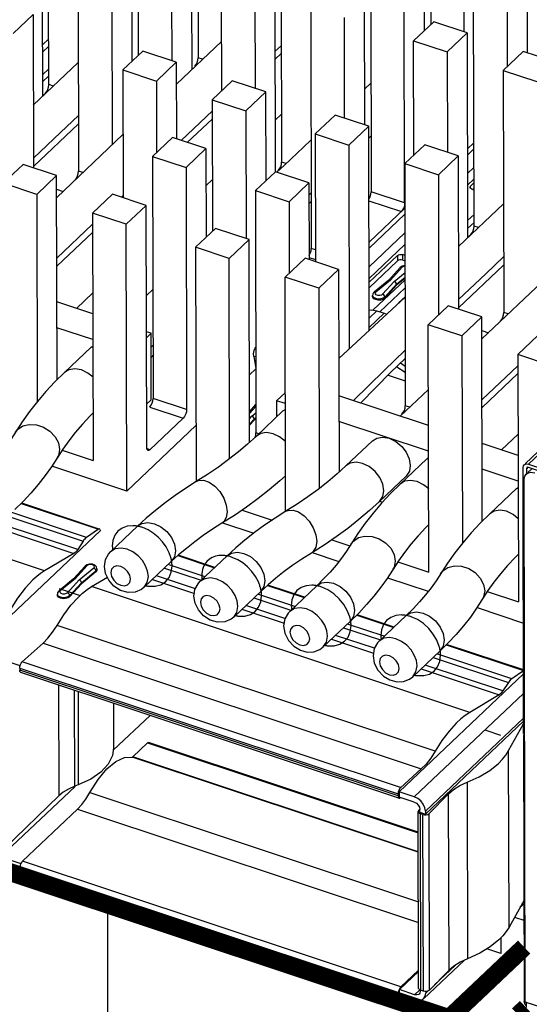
# Model space of a CAD drawing. Extents: x 0 to 1189, y 0 to 841.
# Tile 63 of 256: x 531 to 538, y 306 to 319. Entities that reach past the tile are written whole.
import ezdxf

# ---------------------------------------------------------------- set-up
doc = ezdxf.new("R2010")
doc.units = 0
doc.header["$LTSCALE"] = 65.395
doc.linetypes.add('DASHED', pattern=[0.2, 0.1, -0.1])
doc.layers.get('0').update_dxf_attribs({"linetype": 'CONTINUOUS'})

msp = doc.modelspace()

# ---------------------------------------------------------------- linework, layer by layer
at = {"color": 7, "linetype": 'Continuous'}
for p, q in [((533.29, 321.58), (533.297, 318.324)), ((531.288, 317.962), (531.281, 321.218)), ((533.204, 320.921), (533.21, 318.166)), ((532.485, 320.817), (532.49, 318.357)), ((532.936, 320.667), (532.941, 318.284)), ((531.196, 320.559), (531.202, 317.803)), ((536.419, 320.539), (536.423, 318.77)), ((536.874, 318.67), (536.87, 320.389)), ((532.4, 320.159), (532.404, 318.275)), ((534.411, 320.176), (534.418, 316.921)), ((531.68, 320.055), (531.687, 316.799)), ((532.132, 319.904), (532.138, 317.15)), ((536.334, 319.88), (536.336, 318.688)), ((535.614, 319.776), (535.621, 316.52)), ((536.072, 316.37), (536.065, 319.626)), ((534.325, 319.518), (534.331, 316.791)), ((537.718, 319.42), (537.72, 318.389)), ((533.606, 319.414), (533.609, 317.876)), ((537.005, 316.06), (536.998, 319.316)), ((534.057, 319.264), (534.06, 317.912)), ((537.449, 319.165), (537.451, 318.204)), ((535.529, 319.118), (535.533, 317.422)), ((530.808, 318.65), (531.077, 318.905)), ((531.077, 318.905), (531.081, 316.843)), ((534.809, 319.014), (534.816, 315.758)), ((535.264, 317.512), (535.261, 318.863)), ((536.193, 318.553), (536.462, 318.807)), ((536.913, 318.657), (536.462, 318.807)), ((536.645, 318.403), (536.913, 318.657)), ((536.913, 318.657), (536.919, 315.901)), ((531.201, 318.495), (531.287, 318.577)), ((533.003, 317.97), (533.608, 318.543)), ((536.193, 318.553), (536.645, 318.403)), ((536.197, 317.015), (536.193, 318.553)), ((531.287, 318.48), (531.201, 318.398)), ((532.551, 318.414), (532.283, 318.16)), ((533.002, 318.264), (532.551, 318.414)), ((534.328, 318.406), (534.414, 318.488)), ((534.328, 318.301), (534.414, 318.383)), ((536.645, 318.403), (536.648, 317.051)), ((537.665, 318.407), (537.397, 318.153)), ((538.117, 318.257), (537.665, 318.407)), ((531.684, 318.26), (531.079, 317.686)), ((532.734, 318.01), (533.002, 318.264)), ((533.002, 318.264), (533.005, 317.233)), ((533.356, 318.304), (533.297, 318.324)), ((531.202, 318.094), (531.288, 318.176)), ((532.283, 318.16), (532.734, 318.01)), ((532.283, 318.16), (532.286, 316.442)), ((537.397, 318.153), (537.848, 318.002)), ((537.397, 318.153), (537.404, 314.897)), ((531.202, 317.998), (531.288, 318.08)), ((531.349, 317.942), (531.288, 317.962)), ((532.734, 318.01), (532.736, 317.049)), ((533.754, 318.014), (533.486, 317.759)), ((534.206, 317.864), (533.754, 318.014)), ((535.618, 317.981), (535.537, 317.905)), ((531.202, 317.807), (531.244, 317.847)), ((531.244, 317.847), (531.248, 317.846)), ((534.206, 317.864), (533.938, 317.609)), ((534.208, 316.672), (534.206, 317.864)), ((535.537, 317.905), (535.532, 317.899)), ((533.486, 317.759), (533.938, 317.609)), ((533.486, 317.759), (533.49, 315.991)), ((533.068, 317.212), (533.487, 317.608)), ((533.938, 317.609), (533.941, 315.891)), ((534.33, 317.483), (534.416, 317.565)), ((531.081, 316.861), (531.686, 317.435)), ((533.15, 317.185), (533.487, 317.504)), ((534.87, 317.299), (535.139, 317.553)), ((535.59, 317.403), (535.139, 317.553)), ((534.87, 317.299), (535.322, 317.149)), ((534.87, 317.299), (534.874, 315.581)), ((535.322, 317.149), (535.59, 317.403)), ((535.596, 314.656), (535.59, 317.403)), ((531.394, 316.445), (532.285, 317.289)), ((532.95, 317.251), (532.682, 316.997)), ((533.401, 317.101), (532.95, 317.251)), ((534.813, 317.219), (534.713, 317.123)), ((535.619, 317.268), (535.59, 317.24)), ((537.003, 317.18), (536.916, 317.098)), ((533.401, 317.101), (533.133, 316.847)), ((533.401, 317.101), (533.404, 315.909)), ((534.713, 317.123), (534.456, 316.88)), ((535.322, 317.149), (535.328, 314.406)), ((536.342, 317.153), (536.074, 316.899)), ((536.793, 317.003), (536.342, 317.153)), ((536.917, 317.015), (537.003, 317.097)), ((532.682, 316.997), (533.133, 316.847)), ((532.682, 316.997), (532.689, 313.741)), ((534.478, 316.901), (534.418, 316.921)), ((536.525, 316.748), (536.793, 317.003)), ((536.793, 317.003), (536.798, 314.941)), ((530.942, 316.889), (530.674, 316.635)), ((531.393, 316.739), (530.942, 316.889)), ((531.746, 316.779), (531.687, 316.799)), ((533.133, 316.847), (533.14, 313.591)), ((534.066, 316.536), (534.334, 316.791)), ((534.785, 316.64), (534.334, 316.791)), ((534.456, 316.88), (534.355, 316.784)), ((534.373, 316.806), (534.377, 316.805)), ((536.074, 316.899), (536.525, 316.748)), ((536.074, 316.899), (536.081, 313.643)), ((537.003, 316.849), (536.917, 316.767)), ((531.125, 316.485), (530.674, 316.635)), ((531.125, 316.485), (531.393, 316.739)), ((531.399, 313.992), (531.393, 316.739)), ((533.402, 316.604), (533.489, 316.686)), ((534.517, 316.386), (534.785, 316.64)), ((534.785, 316.64), (534.787, 315.609)), ((536.525, 316.748), (536.529, 314.865)), ((536.917, 316.61), (537.004, 316.692)), ((537.004, 316.64), (536.958, 316.596)), ((531.393, 316.555), (531.48, 316.526)), ((534.066, 316.536), (534.517, 316.386)), ((534.066, 316.536), (534.073, 313.28)), ((534.815, 316.505), (534.786, 316.478)), ((536.072, 316.37), (535.621, 316.52)), ((536.958, 316.567), (536.958, 316.596)), ((536.976, 316.556), (537.004, 316.547)), ((536.989, 316.552), (537.004, 316.566)), ((531.125, 316.485), (531.131, 313.696)), ((532.145, 316.489), (531.877, 316.234)), ((532.597, 316.338), (532.145, 316.489)), ((532.263, 316.449), (532.286, 316.471)), ((534.517, 316.386), (534.519, 315.425)), ((534.786, 316.361), (534.815, 316.389)), ((535.592, 316.4), (536.028, 316.255)), ((532.597, 316.338), (532.328, 316.084)), ((532.604, 313.082), (532.597, 316.338)), ((536.075, 316.301), (535.593, 315.844)), ((537.401, 316.358), (536.796, 315.784)), ((532.328, 316.084), (531.877, 316.234)), ((531.877, 316.234), (531.884, 312.906)), ((535.593, 315.761), (536.075, 316.218)), ((536.918, 316.135), (537.005, 316.217)), ((537.005, 316.108), (536.919, 316.026)), ((531.395, 315.627), (531.877, 316.083)), ((531.396, 315.522), (531.878, 315.979)), ((532.336, 312.495), (532.328, 316.084)), ((533.261, 315.774), (533.529, 316.028)), ((533.981, 315.878), (533.529, 316.028)), ((537.065, 316.04), (537.005, 316.06)), ((533.712, 315.624), (533.981, 315.878)), ((533.987, 313.15), (533.981, 315.878)), ((536.076, 315.97), (535.594, 315.513)), ((536.919, 315.905), (536.961, 315.945)), ((536.961, 315.945), (536.964, 315.944)), ((533.712, 315.624), (533.261, 315.774)), ((533.261, 315.774), (533.268, 312.623)), ((534.874, 315.739), (534.816, 315.758)), ((535.594, 315.356), (536.076, 315.813)), ((533.718, 312.929), (533.712, 315.624)), ((534.733, 315.628), (534.465, 315.373)), ((535.184, 315.477), (534.733, 315.628)), ((534.787, 315.638), (534.874, 315.609)), ((535.594, 315.304), (535.975, 315.664)), ((535.975, 315.591), (535.595, 315.23)), ((535.975, 315.664), (535.975, 315.591)), ((536.077, 315.665), (536.047, 315.675)), ((536.047, 315.601), (536.047, 315.675)), ((536.047, 315.601), (536.077, 315.591)), ((531.396, 315.536), (531.406, 315.532)), ((534.916, 315.223), (535.184, 315.477)), ((535.184, 315.477), (535.19, 312.75)), ((535.856, 315.329), (536.013, 315.502)), ((536.039, 315.508), (535.881, 315.333)), ((536.039, 315.521), (536.013, 315.502)), ((536.798, 314.959), (537.403, 315.533)), ((534.916, 315.223), (534.465, 315.373)), ((534.471, 312.223), (534.465, 315.373)), ((535.647, 314.931), (536.077, 315.338)), ((535.858, 315.331), (535.662, 315.17)), ((535.881, 315.333), (535.684, 315.172)), ((535.775, 315.142), (535.932, 315.316)), ((535.858, 315.331), (535.866, 315.334)), ((535.866, 315.334), (535.881, 315.333)), ((535.932, 315.316), (536.077, 315.435)), ((535.962, 315.277), (536.077, 315.372)), ((536.077, 315.357), (535.962, 315.263)), ((537.11, 314.543), (538.001, 315.387)), ((532.686, 315.206), (532.601, 315.127)), ((534.916, 315.223), (534.922, 312.528)), ((536.077, 315.229), (535.739, 314.908)), ((535.806, 315.104), (535.962, 315.277)), ((535.962, 315.263), (535.806, 315.09)), ((535.962, 315.277), (535.962, 315.263)), ((531.659, 314.952), (531.879, 315.161)), ((536.078, 315.104), (535.189, 314.278)), ((535.64, 315.112), (535.64, 315.126)), ((535.642, 315.116), (535.64, 315.126)), ((535.662, 315.17), (535.65, 315.157)), ((535.676, 315.16), (535.684, 315.172)), ((535.806, 315.09), (535.806, 315.104)), ((535.991, 315.026), (536.078, 315.108)), ((531.88, 314.878), (531.397, 315.039)), ((535.595, 314.928), (535.629, 314.934)), ((535.595, 314.822), (535.7, 314.921)), ((535.629, 314.934), (535.7, 314.921)), ((535.7, 314.921), (535.798, 314.888)), ((536.658, 314.987), (536.39, 314.733)), ((537.11, 314.837), (536.658, 314.987)), ((535.798, 314.888), (535.596, 314.696)), ((536.842, 314.583), (537.11, 314.837)), ((537.116, 312.09), (537.11, 314.837)), ((537.463, 314.877), (537.404, 314.897)), ((531.881, 314.533), (531.397, 314.693)), ((536.842, 314.583), (536.39, 314.733)), ((536.397, 311.404), (536.39, 314.733)), ((537.11, 314.653), (537.197, 314.624)), ((532.664, 314.617), (532.6, 314.638)), ((532.6, 314.557), (532.664, 314.617)), ((532.666, 313.724), (532.664, 314.617)), ((536.842, 314.583), (536.848, 311.794)), ((537.862, 314.587), (537.594, 314.332)), ((531.5, 314.092), (531.857, 314.43)), ((531.857, 314.43), (531.881, 314.445)), ((532.687, 314.454), (532.664, 314.432)), ((535.795, 314.119), (536.079, 314.39)), ((532.664, 314.294), (532.701, 314.331)), ((534.071, 314.3), (534.043, 314.305)), ((534.043, 314.305), (534.071, 314.145)), ((535.882, 314.088), (536.08, 314.277)), ((538.045, 314.182), (537.594, 314.332)), ((537.594, 314.332), (537.601, 311.004)), ((534.072, 314.14), (533.985, 314.058)), ((535.383, 313.713), (535.795, 314.119)), ((535.966, 314.168), (536.08, 314.096)), ((536.08, 314.173), (536.014, 314.214)), ((537.112, 313.725), (537.594, 314.181)), ((535.481, 313.68), (535.882, 314.088)), ((535.848, 314.054), (536.08, 313.977)), ((537.112, 313.62), (537.594, 314.077)), ((536.013, 313.503), (536.392, 313.862)), ((532.666, 313.724), (532.602, 313.664)), ((532.685, 313.71), (532.689, 313.741)), ((533.14, 313.591), (532.689, 313.741)), ((534.35, 313.711), (534.468, 313.823)), ((536.393, 313.376), (535.188, 313.778)), ((532.644, 313.626), (533.095, 313.476)), ((532.676, 313.677), (532.685, 313.71)), ((533.986, 313.563), (534.072, 313.658)), ((534.072, 313.635), (533.986, 313.54)), ((534.468, 313.672), (534.35, 313.711)), ((534.35, 313.711), (534.35, 313.492)), ((534.436, 313.573), (534.468, 313.593)), ((536.14, 313.623), (536.081, 313.643)), ((537.112, 313.634), (537.123, 313.63)), ((532.648, 313.052), (533.095, 313.476)), ((533.986, 313.467), (534.019, 313.503)), ((533.986, 313.394), (534.049, 313.464)), ((534.019, 313.503), (534.072, 313.547)), ((534.049, 313.464), (534.072, 313.483)), ((534.072, 313.469), (534.049, 313.45)), ((534.049, 313.464), (534.049, 313.45)), ((534.078, 313.234), (534.436, 313.573)), ((533.266, 313.377), (532.336, 312.495)), ((534.049, 313.45), (533.986, 313.38)), ((536.394, 313.03), (535.189, 313.431)), ((534.06, 313.217), (534.069, 313.249)), ((534.069, 313.249), (534.073, 313.28)), ((534.113, 313.267), (534.073, 313.28)), ((537.376, 313.05), (537.596, 313.259)), ((537.739, 312.858), (538.096, 313.197)), ((531.23, 311.421), (526.145, 313.113)), ((531.475, 313.059), (531.324, 312.823)), ((532.607, 313.058), (532.604, 313.082)), ((532.648, 313.052), (532.606, 313.067)), ((535.282, 312.833), (535.639, 313.172)), ((537.597, 312.976), (537.113, 313.137)), ((537.693, 312.863), (538.036, 313.188)), ((531.466, 313.045), (531.884, 312.906)), ((536.013, 312.59), (536.37, 312.929)), ((536.37, 312.929), (536.394, 312.944)), ((532.336, 312.495), (531.329, 312.831)), ((537.664, 312.811), (537.669, 312.837)), ((537.671, 309.236), (537.664, 312.811)), ((537.669, 312.837), (537.679, 312.849)), ((537.73, 312.815), (537.709, 312.796)), ((537.709, 312.796), (537.709, 312.723)), ((537.724, 312.816), (537.715, 312.811)), ((537.739, 312.814), (537.724, 312.816)), ((537.739, 312.858), (572.054, 301.441)), ((572.054, 301.398), (537.739, 312.814)), ((535.734, 312.356), (536.092, 312.695)), ((537.597, 312.63), (537.114, 312.791)), ((537.574, 312.528), (537.598, 312.543)), ((537.216, 312.19), (537.574, 312.528)), ((530.941, 312.357), (530.829, 312.246)), ((530.914, 312.329), (531.957, 311.982)), ((530.919, 312.335), (531.96, 311.989)), ((535.734, 312.356), (535.599, 312.232)), ((535.762, 312.332), (535.648, 312.2)), ((535.735, 312.358), (535.773, 312.345)), ((530.738, 312.16), (531.75, 311.823)), ((531.795, 311.873), (530.789, 312.208)), ((533.887, 312.24), (534.292, 312.105)), ((530.576, 312.006), (531.626, 311.656)), ((531.676, 311.709), (530.629, 312.057)), ((532.481, 312.024), (532.117, 311.678)), ((533.623, 312.067), (534.044, 311.927)), ((531.982, 311.966), (530.28, 310.354)), ((531.957, 311.982), (531.795, 311.873)), ((531.98, 311.973), (531.982, 311.966)), ((531.75, 311.823), (531.676, 311.709)), ((535.091, 311.839), (535.335, 311.758)), ((531.626, 311.656), (531.23, 311.421)), ((533.033, 311.637), (532.934, 311.546)), ((533.023, 311.628), (533.516, 311.463)), ((533.522, 311.469), (533.029, 311.633)), ((533.685, 311.623), (533.32, 311.278)), ((534.827, 311.667), (535.187, 311.547)), ((531.618, 311.313), (531.775, 311.486)), ((531.801, 311.491), (531.643, 311.317)), ((531.801, 311.504), (531.775, 311.486)), ((531.836, 311.513), (531.801, 311.504)), ((531.935, 311.449), (531.928, 311.476)), ((532.934, 311.546), (532.57, 311.201)), ((533.389, 311.343), (532.893, 311.508)), ((535.989, 311.558), (535.837, 311.321)), ((535.98, 311.544), (536.397, 311.404)), ((531.694, 311.3), (531.891, 311.461)), ((531.725, 311.261), (531.92, 311.421)), ((531.92, 311.407), (531.725, 311.247)), ((531.862, 311.211), (532.075, 311.338)), ((531.916, 311.437), (531.92, 311.421)), ((531.925, 311.426), (531.92, 311.421)), ((531.934, 311.425), (531.92, 311.407)), ((531.92, 311.421), (531.92, 311.407)), ((531.935, 311.45), (531.932, 311.436)), ((531.935, 311.435), (531.934, 311.425)), ((531.935, 311.435), (531.935, 311.45)), ((533.259, 311.182), (532.734, 311.357)), ((532.843, 311.46), (533.338, 311.295)), ((531.62, 311.314), (531.425, 311.154)), ((531.643, 311.317), (531.447, 311.156)), ((531.537, 311.126), (531.694, 311.3)), ((531.568, 311.088), (531.725, 311.261)), ((531.725, 311.247), (531.568, 311.074)), ((531.62, 311.314), (531.628, 311.318)), ((531.628, 311.318), (531.643, 311.317)), ((531.725, 311.261), (531.725, 311.247)), ((536.947, 309.519), (531.862, 311.211)), ((532.163, 311.218), (532.094, 311.298)), ((532.68, 311.306), (533.245, 311.118)), ((534.237, 311.236), (534.137, 311.146)), ((534.227, 311.227), (534.721, 311.063)), ((534.727, 311.068), (534.232, 311.232)), ((534.89, 311.222), (534.526, 310.877)), ((535.842, 311.329), (536.39, 311.147)), ((531.405, 311.1), (531.403, 311.11)), ((531.403, 311.096), (531.403, 311.11)), ((531.425, 311.154), (531.412, 311.141)), ((531.438, 311.143), (531.447, 311.156)), ((531.568, 311.074), (531.568, 311.088)), ((534.137, 311.146), (533.773, 310.8)), ((534.594, 310.942), (534.097, 311.107)), ((537.192, 311.157), (537.04, 310.921)), ((537.183, 311.143), (537.601, 311.004)), ((534.463, 310.781), (533.937, 310.956)), ((534.046, 311.059), (534.543, 310.894)), ((533.884, 310.905), (534.45, 310.717)), ((535.455, 310.855), (535.343, 310.745)), ((535.427, 310.828), (535.925, 310.662)), ((535.93, 310.667), (535.432, 310.833)), ((536.093, 310.822), (535.729, 310.477)), ((537.045, 310.929), (537.668, 310.721)), ((536.483, 308.997), (531.398, 310.689)), ((534.445, 310.682), (534.461, 310.584)), ((535.343, 310.745), (534.978, 310.399)), ((535.798, 310.542), (535.302, 310.706)), ((535.667, 310.381), (535.143, 310.555)), ((535.251, 310.658), (535.747, 310.493)), ((530.93, 310.198), (531.211, 310.451)), ((531.211, 310.451), (536.296, 308.759)), ((535.089, 310.504), (535.654, 310.316)), ((536.658, 310.455), (536.546, 310.344)), ((536.63, 310.427), (537.67, 310.082)), ((537.67, 310.089), (536.636, 310.433)), ((530.903, 310.146), (530.28, 310.354)), ((535.648, 310.281), (535.664, 310.183)), ((536.546, 310.344), (536.182, 309.999)), ((537.512, 309.971), (536.506, 310.306)), ((530.917, 310.182), (530.93, 310.198)), ((536.016, 308.507), (530.931, 310.199)), ((537.392, 309.807), (536.346, 310.155)), ((536.455, 310.258), (537.467, 309.921)), ((530.898, 310.115), (535.983, 308.424)), ((530.898, 310.115), (530.898, 310.086)), ((535.983, 308.395), (530.898, 310.086)), ((530.9, 310.069), (530.898, 310.086)), ((535.995, 308.365), (530.91, 310.057)), ((535.997, 308.452), (537.67, 310.037)), ((536.292, 310.104), (537.343, 309.754)), ((537.67, 310.077), (537.512, 309.971)), ((531.417, 309.888), (531.421, 308.395)), ((537.467, 309.921), (537.392, 309.807)), ((531.636, 308.525), (531.634, 309.816)), ((531.682, 309.8), (531.684, 308.543)), ((537.668, 309.775), (536.2, 308.384)), ((537.343, 309.754), (536.947, 309.519)), ((532.158, 309.642), (532.159, 309.044)), ((532.649, 309.479), (532.154, 309.01)), ((536.351, 308.189), (537.671, 309.44)), ((537.671, 309.401), (536.351, 308.15)), ((537.47, 309.004), (537.671, 309.365)), ((537.671, 309.236), (537.682, 309.233)), ((537.675, 309.236), (537.675, 309.207)), ((532.417, 308.922), (532.615, 309.109)), ((532.615, 309.109), (536.254, 307.898)), ((536.254, 307.906), (532.626, 309.113)), ((537.682, 309.216), (537.672, 309.207)), ((537.682, 309.204), (537.672, 309.207)), ((537.672, 309.207), (537.68, 305.633)), ((537.475, 306.631), (537.47, 309.004)), ((536.254, 307.639), (532.409, 308.918)), ((536.254, 307.645), (532.417, 308.922)), ((531.987, 308.715), (531.851, 308.62)), ((536.296, 308.759), (536.015, 308.506)), ((531.851, 308.62), (531.684, 308.543)), ((531.84, 308.442), (531.951, 308.618)), ((536.914, 308.579), (536.919, 306.206)), ((531.641, 308.523), (530.64, 307.574)), ((531.636, 308.525), (531.553, 308.488)), ((531.684, 308.543), (531.636, 308.525)), ((531.839, 308.44), (536.256, 306.971)), ((535.983, 308.424), (535.983, 308.395)), ((536.2, 308.384), (535.997, 308.452)), ((535.997, 308.452), (535.997, 308.379)), ((531.421, 308.395), (530.691, 307.689)), ((535.992, 308.367), (535.995, 308.365)), ((535.995, 308.365), (536.003, 308.365)), ((536.2, 308.312), (535.997, 308.379)), ((536.003, 308.365), (536.015, 308.373)), ((536.401, 308.157), (536.659, 308.42)), ((536.659, 308.42), (536.664, 306.047)), ((530.936, 307.518), (531.672, 308.216)), ((531.672, 308.216), (536.256, 306.691)), ((536.254, 308.19), (536.253, 308.185)), ((536.258, 305.812), (536.253, 308.185)), ((536.262, 308.203), (536.254, 308.19)), ((536.262, 308.203), (536.275, 308.215)), ((536.266, 308.164), (536.284, 308.155)), ((536.276, 308.175), (536.276, 308.214)), ((536.276, 308.175), (536.351, 308.15)), ((536.351, 308.189), (536.351, 308.15)), ((536.314, 308.145), (536.284, 308.155)), ((536.289, 305.781), (536.284, 308.155)), ((536.314, 308.145), (536.319, 305.771)), ((536.407, 305.785), (536.402, 308.158)), ((530.286, 307.62), (530.906, 307.413)), ((530.914, 307.483), (530.64, 307.574)), ((530.923, 307.502), (530.936, 307.518)), ((536.021, 305.826), (530.936, 307.518)), ((530.904, 307.435), (530.906, 307.458)), ((530.904, 307.435), (535.988, 305.744)), ((530.904, 307.406), (530.904, 307.435)), ((535.989, 305.715), (530.904, 307.406)), ((530.916, 307.377), (536.001, 305.685)), ((537.677, 306.994), (537.475, 306.631)), ((537.677, 306.946), (537.622, 306.894)), ((537.55, 306.764), (537.687, 306.718)), ((536.875, 306.186), (536.327, 305.666)), ((536.021, 305.826), (536.258, 306.051)), ((536.664, 306.047), (536.406, 305.784)), ((536.757, 306.121), (536.475, 305.855)), ((536.258, 306.032), (536.003, 305.79)), ((536.206, 305.722), (536.003, 305.79)), ((536.003, 305.718), (536.003, 305.79)), ((536.276, 305.788), (536.206, 305.722)), ((536.26, 305.803), (536.258, 305.812)), ((536.271, 305.791), (536.26, 305.803)), ((536.289, 305.781), (536.271, 305.791)), ((536.281, 305.781), (536.281, 305.77)), ((536.319, 305.771), (536.289, 305.781)), ((535.989, 305.715), (535.988, 305.744)), ((535.998, 305.687), (536.001, 305.685)), ((536.001, 305.685), (536.008, 305.685)), ((536.003, 305.718), (536.209, 305.649)), ((536.008, 305.685), (536.021, 305.693)), ((536.021, 305.693), (536.035, 305.707)), ((536.276, 305.744), (536.266, 305.731)), ((536.281, 305.77), (536.276, 305.744)), ((536.343, 305.767), (536.319, 305.771)), ((536.39, 305.774), (536.356, 305.742)), ((536.356, 305.767), (536.356, 305.742)), ((537.686, 305.603), (537.68, 305.633))]:
    msp.add_line(p, q, dxfattribs=at)
at = {"color": 6, "linetype": 'Continuous'}
for p, q in [((537.785, 312.799), (537.727, 312.744)), ((537.674, 312.646), (537.686, 312.697)), ((537.686, 312.697), (537.704, 312.723)), ((537.674, 312.646), (537.689, 305.627)), ((537.689, 305.627), (537.695, 305.632)), ((537.689, 305.627), (572.065, 294.19)), ((537.704, 305.622), (537.71, 305.627)), ((537.704, 305.622), (537.705, 305.55))]:
    msp.add_line(p, q, dxfattribs=at)
at = {"color": 4, "linetype": 'Continuous'}
for p, q in [((532.141, 311.755), (532.142, 311.739)), ((532.939, 311.551), (532.936, 311.571)), ((533.345, 311.355), (533.345, 311.338)), ((531.428, 311.187), (531.71, 311.093)), ((534.143, 311.151), (534.139, 311.171)), ((534.548, 310.954), (534.549, 310.938)), ((535.752, 310.554), (535.752, 310.537)), ((537.151, 309.283), (537.359, 309.214)), ((537.365, 306.485), (537.365, 306.276)), ((537.365, 306.276), (537.179, 306.338))]:
    msp.add_line(p, q, dxfattribs=at)
at = {"color": 7, "linetype": 'DASHED'}
msp.add_line((532.075, 306.991), (532.27, 216.87), dxfattribs=at)
at = {"color": 7, "linetype": 'Continuous'}
for points in [[(533.252, 318.209), (533.269, 318.231), (533.284, 318.26), (533.293, 318.293), (533.297, 318.324)], [(531.244, 317.847), (531.261, 317.869), (531.275, 317.898), (531.285, 317.93), (531.288, 317.962)], [(531.081, 316.974), (531.445, 317.318), (531.686, 317.546)], [(534.373, 316.806), (534.39, 316.828), (534.405, 316.857), (534.414, 316.889), (534.418, 316.921)], [(531.643, 316.684), (531.66, 316.706), (531.674, 316.735), (531.684, 316.767), (531.687, 316.799)], [(535.592, 316.425), (535.594, 316.427), (535.608, 316.457), (535.618, 316.489), (535.621, 316.52)], [(536.951, 316.581), (536.951, 316.585), (536.958, 316.596)], [(536.976, 316.556), (536.961, 316.564), (536.952, 316.574), (536.951, 316.581)], [(536.072, 316.37), (536.069, 316.339), (536.059, 316.306), (536.045, 316.277), (536.031, 316.259)], [(536.961, 315.945), (536.978, 315.967), (536.992, 315.996), (537.002, 316.028), (537.005, 316.06)], [(534.787, 315.662), (534.789, 315.665), (534.803, 315.694), (534.813, 315.726), (534.816, 315.758)], [(535.975, 315.664), (535.989, 315.673), (536.007, 315.678), (536.027, 315.678), (536.047, 315.675)], [(536.047, 315.601), (536.027, 315.605), (536.007, 315.604), (535.989, 315.599), (535.975, 315.591)], [(536.798, 315.072), (537.162, 315.416), (537.402, 315.644)], [(536.013, 315.502), (536.023, 315.508), (536.039, 315.508)], [(536.077, 315.529), (536.074, 315.529), (536.039, 315.521)], [(536.077, 315.523), (536.055, 315.518), (536.039, 315.508)], [(535.962, 315.277), (535.958, 315.293), (535.947, 315.307), (535.932, 315.316)], [(535.65, 315.157), (535.643, 315.142), (535.64, 315.126)], [(535.683, 315.07), (535.657, 315.083), (535.642, 315.101), (535.64, 315.112)], [(535.806, 315.104), (535.784, 315.089), (535.752, 315.079), (535.717, 315.078), (535.683, 315.084), (535.657, 315.098), (535.642, 315.116)], [(535.684, 315.172), (535.67, 315.174), (535.662, 315.17)], [(535.712, 315.127), (535.691, 315.134), (535.678, 315.146), (535.676, 315.16)], [(535.806, 315.09), (535.783, 315.074), (535.752, 315.065), (535.717, 315.063), (535.683, 315.07)], [(535.775, 315.142), (535.759, 315.132), (535.737, 315.126), (535.712, 315.127)], [(535.806, 315.104), (535.802, 315.12), (535.79, 315.134), (535.775, 315.142)], [(535.798, 314.888), (535.821, 314.88), (535.831, 314.875)], [(537.359, 314.782), (537.377, 314.804), (537.391, 314.833), (537.401, 314.865), (537.404, 314.897)], [(534.043, 314.305), (534.041, 314.343), (534.048, 314.384), (534.061, 314.419), (534.07, 314.432)], [(531.725, 314.125), (531.638, 314.141), (531.559, 314.128), (531.5, 314.092)], [(531.882, 314.026), (531.813, 314.082), (531.725, 314.125)], [(531.5, 314.092), (531.37, 313.964), (531.249, 313.834), (531.135, 313.702)], [(531.135, 313.702), (531.028, 313.565), (530.929, 313.427)], [(532.644, 313.626), (532.661, 313.648), (532.676, 313.677)], [(533.14, 313.591), (533.137, 313.56), (533.127, 313.527), (533.113, 313.498), (533.095, 313.476)], [(536.036, 313.528), (536.054, 313.55), (536.068, 313.579), (536.077, 313.611), (536.081, 313.643)], [(531.883, 313.546), (531.842, 313.506), (531.74, 313.396), (531.644, 313.284)], [(534.049, 313.464), (534.045, 313.48), (534.034, 313.494), (534.019, 313.503)], [(530.929, 313.427), (530.778, 313.19), (530.71, 313.095), (530.636, 313.002)], [(530.839, 313.286), (530.868, 313.323), (530.937, 313.371), (531.024, 313.393), (531.12, 313.388), (531.216, 313.356), (531.303, 313.301), (531.372, 313.227), (531.416, 313.143), (531.432, 313.056)], [(531.644, 313.284), (531.556, 313.172), (531.475, 313.059)], [(534.078, 313.234), (533.961, 313.127), (533.836, 313.021), (533.705, 312.919)], [(534.304, 313.267), (534.216, 313.283), (534.138, 313.27), (534.078, 313.234)], [(534.469, 313.16), (534.391, 313.225), (534.304, 313.267)], [(535.639, 313.172), (535.697, 313.208), (535.776, 313.221), (535.866, 313.206)], [(535.864, 313.207), (535.953, 313.163), (536.032, 313.097), (536.094, 313.017), (536.134, 312.929), (536.148, 312.84), (536.135, 312.761), (536.092, 312.695)], [(531.432, 313.056), (531.417, 312.975), (531.402, 312.945)], [(532.621, 313.042), (532.617, 313.044), (532.607, 313.058)], [(532.648, 313.052), (532.631, 313.042), (532.621, 313.042)], [(531.324, 312.823), (531.238, 312.703), (531.145, 312.584)], [(533.705, 312.919), (533.567, 312.818), (533.422, 312.719), (533.271, 312.623)], [(535.282, 312.833), (535.164, 312.726), (535.04, 312.621), (534.909, 312.518)], [(535.507, 312.866), (535.42, 312.882), (535.341, 312.87), (535.282, 312.833)], [(535.791, 312.5), (535.777, 312.589), (535.736, 312.678), (535.674, 312.759), (535.595, 312.824), (535.507, 312.866)], [(537.679, 312.849), (537.686, 312.854), (537.71, 312.862), (537.739, 312.858)], [(537.715, 312.811), (537.713, 312.809), (537.709, 312.796)], [(534.47, 312.701), (534.395, 312.632), (534.252, 312.512), (534.103, 312.394)], [(531.145, 312.584), (531.047, 312.469), (530.941, 312.357)], [(533.271, 312.623), (533.126, 312.531), (532.986, 312.435), (532.851, 312.337)], [(533.271, 312.623), (533.301, 312.636), (533.368, 312.64), (533.443, 312.615), (533.518, 312.563), (533.586, 312.489), (533.639, 312.402), (533.674, 312.308), (533.686, 312.218)], [(536.013, 312.59), (535.883, 312.462), (535.762, 312.332)], [(536.238, 312.623), (536.151, 312.639), (536.072, 312.627), (536.013, 312.59)], [(536.395, 312.524), (536.326, 312.581), (536.238, 312.623)], [(534.909, 312.518), (534.771, 312.417), (534.626, 312.319), (534.475, 312.223)], [(535.734, 312.356), (535.777, 312.421), (535.791, 312.5)], [(532.851, 312.337), (532.722, 312.235), (532.598, 312.131), (532.481, 312.024)], [(534.103, 312.394), (533.947, 312.28), (533.784, 312.169), (533.616, 312.062)], [(533.686, 312.218), (533.674, 312.14), (533.64, 312.082), (533.616, 312.062)], [(534.475, 312.223), (534.329, 312.13), (534.189, 312.035), (534.055, 311.936)], [(534.475, 312.223), (534.504, 312.236), (534.572, 312.239), (534.646, 312.214), (534.721, 312.162), (534.789, 312.089), (534.843, 312.001), (534.877, 311.908), (534.889, 311.817)], [(535.599, 312.232), (535.456, 312.111), (535.306, 311.994)], [(535.648, 312.2), (535.541, 312.064), (535.443, 311.925)], [(537.216, 312.19), (537.087, 312.062), (536.965, 311.932), (536.852, 311.8)], [(537.442, 312.223), (537.355, 312.239), (537.276, 312.226), (537.216, 312.19)], [(537.599, 312.124), (537.529, 312.18), (537.442, 312.223)], [(532.481, 312.024), (532.541, 312.06), (532.62, 312.073), (532.707, 312.057)], [(532.707, 312.057), (532.794, 312.015), (532.873, 311.95), (532.936, 311.869), (532.976, 311.78), (532.99, 311.691)], [(533.616, 312.062), (533.488, 311.981), (533.365, 311.898), (533.249, 311.812)], [(536.396, 312.044), (536.356, 312.004), (536.253, 311.894), (536.157, 311.783)], [(531.795, 311.873), (531.79, 311.87), (531.785, 311.865), (531.78, 311.861)], [(531.97, 311.985), (531.967, 311.986), (531.957, 311.982)], [(531.979, 311.974), (531.974, 311.983), (531.97, 311.985)], [(534.055, 311.936), (533.925, 311.835), (533.802, 311.73), (533.685, 311.623)], [(535.306, 311.994), (535.15, 311.88), (534.988, 311.769), (534.819, 311.662)], [(535.443, 311.925), (535.291, 311.689), (535.223, 311.594), (535.15, 311.5)], [(535.353, 311.785), (535.382, 311.822), (535.45, 311.869), (535.537, 311.891), (535.633, 311.886), (535.729, 311.854), (535.816, 311.799), (535.885, 311.726), (535.93, 311.641), (535.945, 311.554)], [(531.78, 311.861), (531.77, 311.85), (531.76, 311.838), (531.75, 311.823)], [(533.249, 311.812), (533.138, 311.725), (533.033, 311.637)], [(534.889, 311.817), (534.878, 311.739), (534.844, 311.681), (534.819, 311.662)], [(536.157, 311.783), (536.069, 311.671), (535.989, 311.558)], [(536.852, 311.8), (536.745, 311.663), (536.646, 311.525)], [(531.676, 311.709), (531.659, 311.687), (531.643, 311.669), (531.626, 311.656)], [(532.036, 311.483), (532.05, 311.573), (532.09, 311.649), (532.117, 311.678)], [(532.343, 311.712), (532.259, 311.727), (532.181, 311.717), (532.117, 311.678)], [(532.626, 311.346), (532.616, 311.419), (532.589, 311.492), (532.546, 311.562), (532.488, 311.624), (532.419, 311.676), (532.343, 311.712)], [(532.99, 311.691), (532.977, 311.611), (532.934, 311.546)], [(533.685, 311.623), (533.744, 311.66), (533.823, 311.672), (533.91, 311.657)], [(533.91, 311.657), (533.998, 311.614), (534.077, 311.549), (534.14, 311.468), (534.18, 311.379), (534.194, 311.29)], [(534.819, 311.662), (534.691, 311.581), (534.569, 311.497), (534.452, 311.412)], [(537.6, 311.644), (537.559, 311.604), (537.456, 311.494), (537.36, 311.382)], [(531.775, 311.486), (531.785, 311.492), (531.801, 311.491)], [(531.839, 311.507), (531.817, 311.502), (531.801, 311.491)], [(531.928, 311.476), (531.907, 311.498), (531.874, 311.511), (531.836, 311.513)], [(531.891, 311.461), (531.9, 311.474), (531.897, 311.488), (531.884, 311.499), (531.863, 311.506), (531.839, 311.507)], [(532.094, 311.298), (532.051, 311.389), (532.036, 311.483)], [(532.386, 311.311), (532.376, 311.363), (532.347, 311.414), (532.305, 311.455), (532.254, 311.482), (532.203, 311.489), (532.161, 311.476), (532.132, 311.445), (532.121, 311.399)], [(535.15, 311.5), (535.069, 311.406), (534.982, 311.313), (534.89, 311.222)], [(535.945, 311.554), (535.93, 311.473), (535.915, 311.443)], [(536.646, 311.525), (536.494, 311.288), (536.427, 311.193), (536.353, 311.1)], [(536.556, 311.384), (536.585, 311.422), (536.654, 311.469), (536.741, 311.491), (536.837, 311.486), (536.933, 311.454), (537.02, 311.399), (537.089, 311.325), (537.133, 311.241), (537.149, 311.154)], [(531.23, 311.421), (531.178, 311.387), (531.126, 311.347), (531.073, 311.3)], [(531.891, 311.461), (531.905, 311.452), (531.916, 311.437)], [(531.932, 311.436), (531.929, 311.431), (531.925, 311.426)], [(532.121, 311.399), (532.132, 311.347), (532.16, 311.296), (532.203, 311.254), (532.254, 311.228), (532.304, 311.22), (532.347, 311.233), (532.376, 311.265), (532.386, 311.311)], [(532.57, 311.201), (532.612, 311.264), (532.626, 311.346)], [(534.452, 311.412), (534.341, 311.325), (534.237, 311.236)], [(537.36, 311.382), (537.273, 311.27), (537.192, 311.157)], [(531.073, 311.3), (530.968, 311.188), (530.865, 311.053), (530.766, 310.899)], [(531.681, 311.066), (531.742, 311.123), (531.802, 311.171), (531.862, 311.211)], [(531.725, 311.261), (531.721, 311.277), (531.709, 311.291), (531.694, 311.3)], [(532.57, 311.201), (532.534, 311.173), (532.45, 311.137), (532.353, 311.132), (532.253, 311.16), (532.163, 311.218)], [(533.239, 311.083), (533.253, 311.172), (533.294, 311.248), (533.32, 311.278)], [(533.546, 311.311), (533.463, 311.327), (533.384, 311.316), (533.32, 311.278)], [(533.83, 310.945), (533.82, 311.018), (533.793, 311.091), (533.749, 311.161), (533.692, 311.224), (533.623, 311.276), (533.546, 311.311)], [(534.194, 311.29), (534.18, 311.211), (534.137, 311.146)], [(534.89, 311.222), (534.95, 311.259), (535.028, 311.271), (535.116, 311.256)], [(535.116, 311.256), (535.203, 311.213), (535.282, 311.148), (535.345, 311.067), (535.385, 310.978), (535.399, 310.889)], [(535.837, 311.321), (535.751, 311.201), (535.658, 311.083)], [(531.412, 311.141), (531.405, 311.126), (531.403, 311.11)], [(531.445, 311.053), (531.419, 311.067), (531.405, 311.085), (531.403, 311.096)], [(531.568, 311.088), (531.546, 311.072), (531.514, 311.063), (531.479, 311.061), (531.445, 311.068), (531.419, 311.081), (531.405, 311.1)], [(531.447, 311.156), (531.432, 311.157), (531.425, 311.154)], [(531.474, 311.111), (531.453, 311.118), (531.44, 311.13), (531.438, 311.143)], [(531.568, 311.074), (531.546, 311.058), (531.514, 311.049), (531.479, 311.047), (531.445, 311.053)], [(531.537, 311.126), (531.522, 311.116), (531.499, 311.11), (531.474, 311.111)], [(531.568, 311.088), (531.564, 311.104), (531.552, 311.118), (531.537, 311.126)], [(533.298, 310.897), (533.254, 310.989), (533.239, 311.083)], [(533.59, 310.91), (533.579, 310.963), (533.551, 311.013), (533.508, 311.055), (533.458, 311.082), (533.407, 311.089), (533.364, 311.076), (533.335, 311.044), (533.325, 310.999)], [(535.658, 311.083), (535.56, 310.968), (535.455, 310.855)], [(536.353, 311.1), (536.273, 311.006), (536.186, 310.913), (536.093, 310.822)], [(537.149, 311.154), (537.134, 311.073), (537.118, 311.043)], [(531.398, 310.689), (531.489, 310.832), (531.584, 310.959), (531.681, 311.066)], [(533.325, 310.999), (533.335, 310.946), (533.364, 310.896), (533.406, 310.854), (533.457, 310.827), (533.508, 310.82), (533.551, 310.833), (533.58, 310.865), (533.59, 310.91)], [(533.773, 310.8), (533.815, 310.864), (533.83, 310.945)], [(533.773, 310.8), (533.738, 310.772), (533.654, 310.737), (533.556, 310.731), (533.456, 310.76), (533.367, 310.818), (533.298, 310.897)], [(534.526, 310.877), (534.505, 310.855), (534.461, 310.777), (534.445, 310.682)], [(534.751, 310.91), (534.668, 310.926), (534.589, 310.915), (534.526, 310.877)], [(535.035, 310.544), (535.025, 310.617), (534.998, 310.69), (534.954, 310.76), (534.897, 310.823), (534.828, 310.875), (534.751, 310.91)], [(535.399, 310.889), (535.385, 310.81), (535.343, 310.745)], [(536.093, 310.822), (536.153, 310.859), (536.232, 310.871), (536.319, 310.855)], [(536.319, 310.855), (536.407, 310.813), (536.486, 310.748), (536.548, 310.667), (536.589, 310.578), (536.603, 310.489)], [(537.04, 310.921), (536.955, 310.801), (536.862, 310.682)], [(531.211, 310.451), (531.275, 310.516), (531.338, 310.596), (531.398, 310.689)], [(534.795, 310.509), (534.785, 310.562), (534.756, 310.612), (534.713, 310.654), (534.663, 310.681), (534.612, 310.688), (534.569, 310.675), (534.54, 310.643), (534.53, 310.598)], [(536.862, 310.682), (536.763, 310.567), (536.658, 310.455)], [(534.461, 310.584), (534.509, 310.487), (534.582, 310.409), (534.67, 310.355), (534.763, 310.33), (534.853, 310.334), (534.933, 310.365), (534.978, 310.399)], [(534.53, 310.598), (534.54, 310.545), (534.569, 310.495), (534.612, 310.453), (534.662, 310.426), (534.713, 310.419), (534.756, 310.432), (534.785, 310.464), (534.795, 310.509)], [(534.978, 310.399), (535.02, 310.463), (535.035, 310.544)], [(535.729, 310.477), (535.709, 310.455), (535.664, 310.376), (535.648, 310.281)], [(535.955, 310.51), (535.871, 310.526), (535.793, 310.515), (535.729, 310.477)], [(536.238, 310.144), (536.229, 310.217), (536.201, 310.29), (536.158, 310.36), (536.101, 310.422), (536.031, 310.474), (535.955, 310.51)], [(536.603, 310.489), (536.589, 310.41), (536.546, 310.344)], [(535.998, 310.109), (535.988, 310.161), (535.959, 310.212), (535.917, 310.254), (535.866, 310.28), (535.816, 310.288), (535.773, 310.275), (535.744, 310.243), (535.734, 310.197)], [(530.898, 310.115), (530.9, 310.138), (530.907, 310.161), (530.917, 310.182)], [(535.664, 310.183), (535.712, 310.087), (535.786, 310.008), (535.874, 309.955), (535.967, 309.93), (536.056, 309.934), (536.137, 309.965), (536.182, 309.999)], [(535.734, 310.197), (535.744, 310.145), (535.773, 310.094), (535.815, 310.053), (535.866, 310.026), (535.916, 310.019), (535.959, 310.032), (535.988, 310.063), (535.998, 310.109)], [(530.91, 310.057), (530.907, 310.058), (530.9, 310.069)], [(536.182, 309.999), (536.224, 310.063), (536.238, 310.144)], [(537.497, 309.959), (537.487, 309.948), (537.477, 309.936), (537.467, 309.921)], [(537.512, 309.971), (537.507, 309.968), (537.502, 309.963), (537.497, 309.959)], [(537.392, 309.807), (537.376, 309.785), (537.359, 309.767), (537.343, 309.754)], [(536.947, 309.519), (536.887, 309.479), (536.826, 309.431), (536.766, 309.375)], [(536.766, 309.375), (536.669, 309.267), (536.574, 309.14), (536.483, 308.997)], [(532.615, 309.109), (532.622, 309.114), (532.626, 309.113)], [(532.159, 309.044), (532.144, 308.941), (532.085, 308.824), (531.987, 308.715)], [(536.483, 308.997), (536.423, 308.904), (536.36, 308.824), (536.296, 308.759)], [(537.334, 308.833), (537.387, 308.888), (537.433, 308.945), (537.47, 309.004)], [(531.951, 308.618), (532.069, 308.759), (532.189, 308.86), (532.304, 308.913), (532.409, 308.918)], [(532.409, 308.918), (532.411, 308.918), (532.414, 308.92), (532.417, 308.922)], [(536.914, 308.579), (537.075, 308.652), (537.216, 308.737), (537.334, 308.833)], [(536.659, 308.42), (536.729, 308.481), (536.815, 308.534), (536.914, 308.579)], [(531.553, 308.488), (531.481, 308.444), (531.421, 308.395)], [(531.672, 308.216), (531.73, 308.278), (531.786, 308.353), (531.84, 308.442)], [(536.015, 308.506), (536.002, 308.49), (535.992, 308.469), (535.985, 308.446), (535.983, 308.424)], [(535.983, 308.395), (535.985, 308.377), (535.992, 308.367)], [(536.351, 308.189), (536.343, 308.237), (536.322, 308.284), (536.289, 308.327), (536.247, 308.361), (536.2, 308.384)], [(536.2, 308.312), (536.229, 308.296), (536.253, 308.273), (536.27, 308.244), (536.276, 308.214)], [(536.253, 308.185), (536.255, 308.176), (536.266, 308.164)], [(536.314, 308.145), (536.338, 308.14), (536.362, 308.141), (536.384, 308.147), (536.401, 308.157)], [(530.906, 307.458), (530.913, 307.481), (530.923, 307.502)], [(530.916, 307.377), (530.913, 307.378), (530.906, 307.389), (530.904, 307.406)], [(537.475, 306.631), (537.438, 306.572), (537.393, 306.514), (537.339, 306.459)], [(537.339, 306.459), (537.222, 306.364), (537.081, 306.279), (536.919, 306.206)], [(536.919, 306.206), (536.82, 306.161), (536.734, 306.107), (536.664, 306.047)], [(536.021, 305.826), (536.008, 305.81), (535.998, 305.789), (535.991, 305.766), (535.988, 305.744)], [(536.406, 305.784), (536.389, 305.773), (536.367, 305.767), (536.343, 305.767)], [(535.989, 305.715), (535.991, 305.697), (535.998, 305.687)], [(536.266, 305.731), (536.26, 305.726), (536.235, 305.718), (536.206, 305.722)], [(536.209, 305.649), (536.255, 305.641), (536.296, 305.647), (536.327, 305.666)], [(536.327, 305.666), (536.349, 305.7), (536.356, 305.742)], [(537.705, 305.572), (537.702, 305.574), (537.686, 305.603)]]:
    msp.add_lwpolyline(points, dxfattribs=at)
at = {"color": 6, "linetype": 'Continuous'}
msp.add_lwpolyline([(537.704, 312.723), (537.718, 312.733), (537.766, 312.748), (537.824, 312.74)], dxfattribs=at)
at = {"color": 4, "linetype": 'Continuous'}
for points in [[(532.418, 312.03), (532.341, 312.023), (532.273, 311.998), (532.217, 311.957), (532.176, 311.901), (532.15, 311.832), (532.141, 311.755)], [(532.481, 312.024), (532.471, 312.025), (532.46, 312.027), (532.449, 312.028), (532.44, 312.029), (532.429, 312.03), (532.418, 312.03)], [(532.55, 312.005), (532.539, 312.009), (532.528, 312.012), (532.517, 312.015), (532.504, 312.019), (532.493, 312.021), (532.481, 312.024)], [(532.901, 311.675), (532.864, 311.746), (532.815, 311.814), (532.757, 311.876), (532.692, 311.93), (532.624, 311.972), (532.55, 312.005)], [(532.142, 311.739), (532.142, 311.733), (532.142, 311.728), (532.143, 311.722), (532.143, 311.717), (532.144, 311.711), (532.145, 311.705)], [(532.927, 311.605), (532.924, 311.617), (532.92, 311.628), (532.916, 311.639), (532.912, 311.651), (532.907, 311.664), (532.901, 311.675)], [(532.936, 311.571), (532.935, 311.575), (532.933, 311.581), (532.932, 311.587), (532.931, 311.592), (532.929, 311.598), (532.927, 311.605)], [(533.621, 311.63), (533.573, 311.627), (533.527, 311.618), (533.484, 311.601), (533.446, 311.578), (533.414, 311.55), (533.387, 311.514)], [(533.685, 311.623), (533.675, 311.625), (533.664, 311.626), (533.653, 311.628), (533.643, 311.629), (533.633, 311.629), (533.621, 311.63)], [(533.754, 311.604), (533.743, 311.608), (533.732, 311.612), (533.72, 311.615), (533.708, 311.618), (533.697, 311.621), (533.685, 311.623)], [(534.105, 311.275), (534.067, 311.346), (534.018, 311.414), (533.961, 311.476), (533.896, 311.529), (533.827, 311.572), (533.754, 311.604)], [(532.635, 311.215), (532.718, 311.215), (532.794, 311.236), (532.857, 311.276), (532.905, 311.333), (532.934, 311.404), (532.945, 311.488)], [(532.945, 311.488), (532.944, 311.497), (532.944, 311.508), (532.943, 311.518), (532.942, 311.529), (532.941, 311.54), (532.939, 311.551)], [(533.387, 311.514), (533.374, 311.491), (533.364, 311.467), (533.356, 311.441), (533.35, 311.414), (533.346, 311.384), (533.345, 311.355)], [(533.345, 311.338), (533.345, 311.333), (533.346, 311.327), (533.346, 311.322), (533.347, 311.316), (533.347, 311.311), (533.348, 311.304)], [(532.592, 311.222), (532.599, 311.22), (532.606, 311.219), (532.613, 311.218), (532.621, 311.217), (532.628, 311.216), (532.635, 311.215)], [(534.131, 311.205), (534.127, 311.216), (534.124, 311.228), (534.12, 311.239), (534.115, 311.25), (534.11, 311.263), (534.105, 311.275)], [(534.139, 311.171), (534.138, 311.175), (534.137, 311.181), (534.136, 311.186), (534.134, 311.192), (534.133, 311.198), (534.131, 311.205)], [(534.825, 311.229), (534.748, 311.222), (534.68, 311.197), (534.624, 311.156), (534.583, 311.1), (534.557, 311.032), (534.548, 310.954)], [(534.89, 311.222), (534.88, 311.224), (534.869, 311.226), (534.858, 311.227), (534.847, 311.228), (534.837, 311.229), (534.825, 311.229)], [(534.957, 311.204), (534.946, 311.208), (534.935, 311.211), (534.924, 311.215), (534.913, 311.217), (534.901, 311.22), (534.89, 311.222)], [(533.839, 310.814), (533.922, 310.815), (533.998, 310.836), (534.061, 310.875), (534.108, 310.932), (534.138, 311.004), (534.148, 311.087)], [(534.148, 311.087), (534.148, 311.097), (534.147, 311.108), (534.147, 311.117), (534.146, 311.128), (534.144, 311.14), (534.143, 311.151)], [(535.334, 310.804), (535.301, 310.89), (535.253, 310.972), (535.192, 311.048), (535.12, 311.113), (535.041, 311.166), (534.957, 311.204)], [(533.795, 310.821), (533.802, 310.82), (533.809, 310.819), (533.816, 310.817), (533.824, 310.816), (533.831, 310.815), (533.839, 310.814)], [(534.549, 310.938), (534.549, 310.932), (534.549, 310.927), (534.55, 310.921), (534.55, 310.914), (534.551, 310.909), (534.552, 310.902)], [(536.028, 310.829), (535.952, 310.822), (535.884, 310.797), (535.828, 310.755), (535.786, 310.699), (535.76, 310.631), (535.752, 310.554)], [(536.093, 310.822), (536.084, 310.824), (536.073, 310.825), (536.062, 310.827), (536.051, 310.828), (536.04, 310.828), (536.028, 310.829)], [(536.161, 310.804), (536.15, 310.807), (536.139, 310.811), (536.127, 310.814), (536.116, 310.817), (536.105, 310.82), (536.093, 310.822)], [(535.042, 310.414), (535.125, 310.415), (535.201, 310.435), (535.264, 310.475), (535.312, 310.532), (535.341, 310.603), (535.352, 310.687)], [(535.343, 310.77), (535.342, 310.774), (535.34, 310.78), (535.339, 310.786), (535.338, 310.791), (535.336, 310.797), (535.334, 310.804)], [(535.347, 310.749), (535.346, 310.751), (535.345, 310.756), (535.345, 310.758), (535.344, 310.763), (535.344, 310.765), (535.343, 310.77)], [(535.352, 310.687), (535.351, 310.696), (535.351, 310.706), (535.35, 310.717), (535.349, 310.727), (535.348, 310.738), (535.347, 310.749)], [(536.538, 310.404), (536.505, 310.489), (536.457, 310.571), (536.396, 310.647), (536.324, 310.713), (536.244, 310.766), (536.161, 310.804)], [(535.001, 310.421), (535.008, 310.419), (535.015, 310.418), (535.021, 310.417), (535.028, 310.416), (535.035, 310.415), (535.042, 310.414)], [(535.752, 310.537), (535.752, 310.532), (535.753, 310.527), (535.753, 310.521), (535.754, 310.514), (535.754, 310.508), (535.755, 310.502)], [(536.246, 310.013), (536.329, 310.014), (536.405, 310.035), (536.468, 310.075), (536.515, 310.132), (536.545, 310.203), (536.555, 310.287)], [(536.546, 310.37), (536.545, 310.374), (536.544, 310.38), (536.543, 310.385), (536.541, 310.391), (536.54, 310.397), (536.538, 310.404)], [(536.55, 310.348), (536.55, 310.351), (536.549, 310.355), (536.548, 310.358), (536.548, 310.362), (536.547, 310.365), (536.546, 310.37)], [(536.555, 310.287), (536.555, 310.296), (536.555, 310.306), (536.554, 310.317), (536.553, 310.326), (536.552, 310.337), (536.55, 310.348)], [(536.204, 310.02), (536.211, 310.019), (536.218, 310.017), (536.225, 310.016), (536.232, 310.015), (536.239, 310.014), (536.246, 310.013)]]:
    msp.add_lwpolyline(points, dxfattribs=at)
at = {"color": 7, "linetype": 'Continuous'}
for points, const_width in [([(524.535, 309.443), (536.67, 305.406)], 0.242), ([(536.67, 305.406), (537.679, 306.362)], 0.242), ([(537.61, 305.437), (537.716, 305.537)], 0.276)]:
    msp.add_lwpolyline(points, dxfattribs=dict(at, const_width=const_width))

doc.saveas('drawing.dxf')
